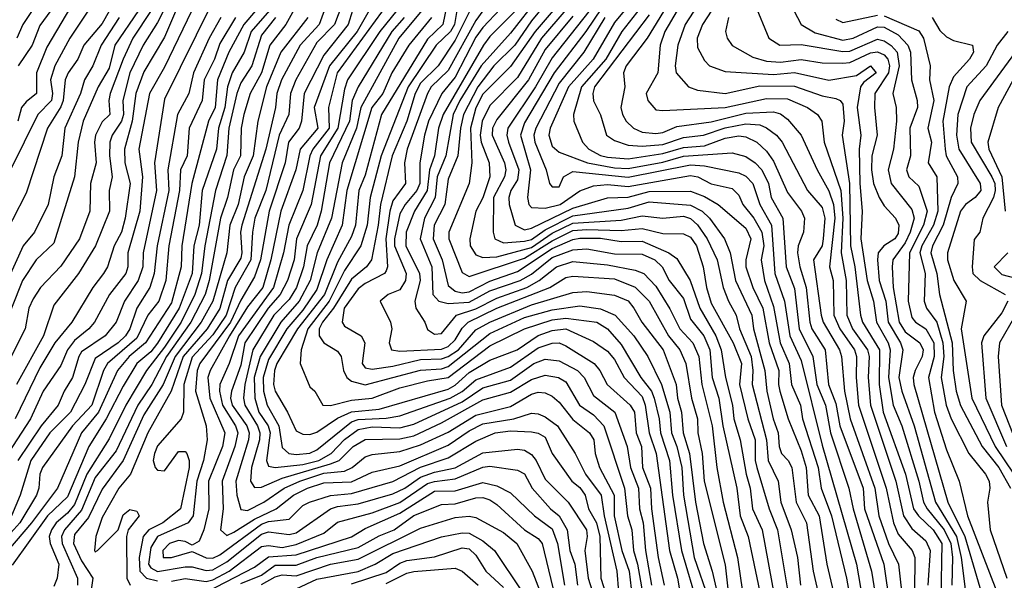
# Model space of a CAD drawing. Header units: metres. Extents: x -51132 to -49532, y -231222 to -229437.
# Tile 72 of 256: x -50848 to -50776, y -230815 to -230774. Entities that reach past the tile are written whole.
import ezdxf

# ---------------------------------------------------------------- set-up
doc = ezdxf.new("R2010")
doc.units = ezdxf.units.M
for name, color, linetype in [('CONTOUR_HALF', 8, 'Continuous'), ('CONTOUR_INDEX', 1, 'Continuous'), ('CONTOUR_INTER', 3, 'Continuous')]:
    doc.layers.add(name, color=color, linetype=linetype)

msp = doc.modelspace()

# ---------------------------------------------------------------- linework, layer by layer
at = {"layer": 'CONTOUR_HALF'}
for points, elevation in [([(-50796.08, -230769.505), (-50799.459, -230774.759), (-50800.003, -230776.259), (-50800.19, -230777.759), (-50800.128, -230778.259), (-50799.227, -230779.259), (-50798.58, -230779.512), (-50796.58, -230779.76), (-50794.08, -230779.201), (-50791.58, -230779.209), (-50789.58, -230779.921), (-50788.58, -230780.108), (-50788.274, -230780.259), (-50788.08, -230780.529), (-50787.991, -230781.759), (-50788.131, -230782.759), (-50787.603, -230786.259), (-50787.512, -230790.759), (-50787.206, -230792.259), (-50786.805, -230795.759), (-50786.65, -230796.259), (-50785.416, -230798.259), (-50785.441, -230800.759), (-50785.151, -230802.759), (-50783.543, -230807.259), (-50782.966, -230809.759), (-50782.612, -230810.259), (-50781.559, -230811.259), (-50780.93, -230812.259), (-50780.99, -230816.259)], 23.5), ([(-50841.952, -230772.759), (-50843.914, -230775.759), (-50845.008, -230777.759), (-50845.316, -230778.759), (-50845.179, -230779.759), (-50845.239, -230780.259), (-50846.233, -230781.259), (-50848.199, -230785.259)], 45.5), ([(-50836.08, -230773.32), (-50837.08, -230775.687), (-50838.58, -230778.184), (-50839.143, -230779.759), (-50839.43, -230781.759), (-50839.963, -230783.759), (-50839.941, -230784.759), (-50839.575, -230786.259), (-50839.936, -230788.759), (-50840.18, -230789.759), (-50840.728, -230790.759), (-50841.204, -230792.259), (-50841.486, -230792.759), (-50842.26, -230793.759), (-50843.774, -230796.259), (-50844.997, -230797.759), (-50846.08, -230799.566), (-50847.88, -230803.259)], 42.5), ([(-50833.665, -230773.259), (-50837.08, -230780.165), (-50837.797, -230784.759), (-50837.658, -230786.759), (-50838.625, -230791.259), (-50838.657, -230792.259), (-50838.99, -230793.259), (-50839.969, -230794.759), (-50840.58, -230796.26), (-50841.378, -230797.259), (-50843.08, -230798.42), (-50843.283, -230798.759), (-50843.718, -230800.259), (-50844.332, -230801.259), (-50844.759, -230802.259), (-50846.004, -230803.759), (-50847.685, -230806.259)], 41.5), ([(-50827.474, -230773.259), (-50828.319, -230774.759), (-50829.477, -230776.259), (-50830.077, -230778.259), (-50830.882, -230779.759), (-50831.34, -230781.259), (-50831.537, -230782.259), (-50831.604, -230784.259), (-50832.088, -230785.259), (-50832.524, -230787.259), (-50833.049, -230788.759), (-50833.848, -230793.259), (-50834.137, -230794.259), (-50835.182, -230796.259), (-50836.937, -230798.759), (-50837.986, -230800.759), (-50839.016, -230802.259), (-50840.58, -230805.569), (-50842.08, -230807.487), (-50843.08, -230809.847), (-50844.318, -230811.259), (-50844.525, -230811.759), (-50844.467, -230812.259), (-50843.373, -230814.759), (-50843.376, -230815.259)], 38.5), ([(-50825.365, -230773.259), (-50825.899, -230774.759), (-50827.27, -230776.259), (-50828.632, -230778.759), (-50828.956, -230779.759), (-50829.058, -230780.759), (-50829.767, -230783.759), (-50831.485, -230789.259), (-50831.591, -230789.759), (-50831.494, -230791.259), (-50831.58, -230791.655), (-50832.527, -230793.259), (-50833.08, -230795.284), (-50833.994, -230796.759), (-50835.723, -230798.759), (-50836.613, -230801.259), (-50838.292, -230804.259), (-50839.538, -230807.259), (-50840.375, -230808.259), (-50841.58, -230810.38), (-50842.034, -230811.759), (-50842.148, -230812.759), (-50842.08, -230812.866), (-50841.913, -230812.759), (-50840.42, -230811.259), (-50840.08, -230810.194), (-50839.58, -230809.809), (-50839.08, -230809.926), (-50838.908, -230810.259), (-50839.719, -230811.259), (-50839.832, -230811.759), (-50839.793, -230814.759), (-50839.557, -230815.259)], 37.5), ([(-50820.943, -230773.259), (-50824.598, -230778.259), (-50825.229, -230780.759), (-50825.192, -230782.259), (-50826.362, -230783.759), (-50826.591, -230784.259), (-50827.085, -230786.759), (-50828.107, -230789.259), (-50828.49, -230791.259), (-50829.217, -230793.759), (-50831.746, -230797.259), (-50832.402, -230799.259), (-50833.078, -230800.759), (-50833.113, -230801.259), (-50832.887, -230802.259), (-50831.944, -230803.759), (-50831.796, -230804.259), (-50832.01, -230805.259), (-50832.912, -230807.759), (-50832.849, -230809.759), (-50833.042, -230811.259), (-50832.58, -230811.68), (-50832.08, -230811.449), (-50830.58, -230810.49), (-50829.024, -230809.759), (-50827.754, -230808.759), (-50826.751, -230808.259), (-50825.58, -230807.885), (-50823.58, -230807.809), (-50822.08, -230807.115), (-50820.08, -230806.64), (-50816.58, -230805.141), (-50815.08, -230804.117), (-50814.08, -230803.61), (-50811.848, -230803.259), (-50810.58, -230802.85), (-50810.08, -230802.887), (-50809.58, -230803.097), (-50808.679, -230803.759), (-50807.417, -230805.759), (-50806.662, -230807.259), (-50805.54, -230808.759), (-50805.33, -230810.259), (-50804.397, -230814.259), (-50804.285, -230815.759)], 35.5), ([(-50809.523, -230773.259), (-50810.58, -230774.498), (-50811.767, -230776.259), (-50813.282, -230777.759), (-50814.453, -230779.259), (-50815.486, -230781.259), (-50815.704, -230782.259), (-50815.88, -230784.259), (-50816.58, -230785.933), (-50816.825, -230787.759), (-50817.608, -230789.259), (-50817.662, -230790.259), (-50817.019, -230791.759), (-50816.58, -230793.616), (-50816.08, -230794.017), (-50815.58, -230794.154), (-50815.08, -230794.084), (-50813.58, -230793.304), (-50811.58, -230792.596), (-50809.08, -230790.957), (-50807.58, -230790.284), (-50807.08, -230790.198), (-50805.58, -230790.204), (-50804.08, -230790.438), (-50802.58, -230790.418), (-50800.645, -230791.259), (-50800.08, -230791.673), (-50799.105, -230793.259), (-50798.415, -230795.259), (-50797.246, -230797.259), (-50796.856, -230798.259), (-50796.562, -230800.259), (-50796.04, -230802.259), (-50795.942, -230803.259), (-50795.484, -230804.759), (-50795.064, -230807.259), (-50794.778, -230808.259), (-50794.613, -230809.759), (-50793.908, -230811.259), (-50792.99, -230816.259)], 29.5), ([(-50805.976, -230773.259), (-50809.08, -230777.173), (-50810.277, -230779.259), (-50812.281, -230782.259), (-50812.348, -230782.759), (-50812.24, -230783.259), (-50811.473, -230785.259), (-50811.58, -230785.99), (-50812.058, -230786.759), (-50812.21, -230787.259), (-50812.192, -230787.759), (-50811.75, -230789.259), (-50811.08, -230789.587), (-50810.58, -230789.48), (-50807.58, -230788.029), (-50805.08, -230787.292), (-50803.58, -230787.232), (-50802.08, -230786.828), (-50799.08, -230786.799), (-50798.08, -230787.184), (-50797.078, -230787.759), (-50795.08, -230789.489), (-50794.722, -230790.259), (-50795.092, -230791.759), (-50795.076, -230792.259), (-50794.585, -230793.759), (-50793.864, -230795.259), (-50793.405, -230797.759), (-50792.694, -230799.759), (-50792.73, -230800.759), (-50792.626, -230801.259), (-50792.037, -230803.259), (-50791.08, -230805.571), (-50790.729, -230806.759), (-50790.573, -230808.759), (-50789.793, -230810.259), (-50789.223, -230813.759), (-50788.051, -230818.759)], 27.5), ([(-50802.448, -230773.259), (-50804.047, -230775.259), (-50805.207, -230777.259), (-50806.95, -230779.259), (-50807.544, -230781.259), (-50807.514, -230781.759), (-50806.889, -230783.259), (-50806.426, -230783.759), (-50805.58, -230784.233), (-50805.08, -230784.35), (-50803.58, -230784.475), (-50801.08, -230784.091), (-50799.58, -230783.643), (-50798.08, -230783.53), (-50796.58, -230782.986), (-50795.58, -230782.819), (-50795.08, -230782.876), (-50794.283, -230783.259), (-50793.58, -230783.907), (-50793.08, -230784.63), (-50792.08, -230786.909), (-50791.073, -230788.259), (-50790.854, -230788.759), (-50790.921, -230789.759), (-50791.314, -230790.759), (-50791.346, -230791.259), (-50791.185, -230792.259), (-50790.729, -230793.759), (-50790.458, -230796.259), (-50790.308, -230796.759), (-50789.362, -230798.259), (-50789.115, -230800.759), (-50788.58, -230802.138), (-50788.286, -230803.759), (-50786.619, -230808.259), (-50786.503, -230809.759), (-50785.112, -230813.759), (-50784.679, -230816.759)], 25.5), ([(-50800.58, -230773.072), (-50802.209, -230775.759), (-50803.74, -230777.759), (-50803.922, -230778.259), (-50803.827, -230779.259), (-50804.117, -230780.759), (-50803.99, -230781.259), (-50803.74, -230781.759), (-50803.21, -230782.259), (-50802.58, -230782.54), (-50801.58, -230782.649), (-50801.08, -230782.574), (-50800.08, -230782.122), (-50797.58, -230781.802), (-50795.08, -230781.162), (-50793.08, -230781.068), (-50792.58, -230781.228), (-50792.08, -230781.595), (-50791.099, -230782.759), (-50789.938, -230785.259), (-50789.08, -230786.787), (-50788.76, -230787.759), (-50788.643, -230788.759), (-50789.033, -230792.259), (-50788.779, -230793.259), (-50788.735, -230795.759), (-50788.296, -230796.759), (-50787.233, -230798.259), (-50787.099, -230798.759), (-50787.115, -230800.259), (-50786.942, -230802.259), (-50784.954, -230808.259), (-50784.414, -230810.759), (-50784.08, -230811.577), (-50783.07, -230812.759), (-50782.886, -230813.259), (-50782.89, -230815.759)], 24.5), ([(-50838.056, -230773.759), (-50839.368, -230775.759), (-50840.08, -230777.266), (-50841.001, -230779.759), (-50841.099, -230780.259), (-50841.044, -230781.259), (-50841.58, -230781.79), (-50842.057, -230782.759), (-50842.152, -230783.259), (-50842.027, -230784.759), (-50842.428, -230786.259), (-50842.486, -230788.259), (-50843.218, -230790.259), (-50844.58, -230792.219), (-50846.053, -230793.759), (-50846.58, -230794.592), (-50846.891, -230795.259), (-50847.161, -230796.759), (-50848.674, -230799.759)], 43.5), ([(-50829.504, -230773.759), (-50830.82, -230775.259), (-50831.339, -230776.759), (-50832.193, -230778.259), (-50832.535, -230779.259), (-50832.72, -230780.759), (-50833.186, -230782.259), (-50833.328, -230783.759), (-50834.354, -230786.759), (-50834.59, -230789.259), (-50834.963, -230790.759), (-50835.079, -230792.759), (-50836.017, -230795.259), (-50837.58, -230797.777), (-50838.08, -230798.414), (-50839.075, -230799.259), (-50840.08, -230800.881), (-50841.291, -230803.259), (-50842.545, -230805.259), (-50844.08, -230808.897), (-50845.529, -230810.259), (-50848.08, -230813.828)], 39.5), ([(-50845.287, -230773.759), (-50846.08, -230774.844), (-50846.641, -230776.259), (-50847.652, -230777.759)], 46.5), ([(-50823.499, -230773.759), (-50823.809, -230774.759), (-50825.58, -230776.971), (-50826.995, -230779.759), (-50827.174, -230781.759), (-50827.365, -230782.259), (-50828.128, -230783.259), (-50828.363, -230784.759), (-50829.511, -230788.259), (-50830.146, -230791.759), (-50830.58, -230792.984), (-50831.58, -230794.674), (-50832.317, -230796.259), (-50834.52, -230799.259), (-50834.716, -230799.759), (-50834.846, -230801.259), (-50834.061, -230803.759), (-50834.007, -230804.759), (-50834.273, -230806.259), (-50834.736, -230807.759), (-50835, -230810.259), (-50835.385, -230810.759), (-50837.58, -230811.762), (-50838.08, -230812.554), (-50838.235, -230813.759), (-50838.08, -230814.021), (-50837.58, -230814.27), (-50835.58, -230813.952), (-50835.08, -230813.953), (-50834.08, -230814.214), (-50833.58, -230814.151), (-50832.58, -230813.589), (-50830.08, -230811.58), (-50829.58, -230811.404), (-50828.08, -230811.607), (-50827.58, -230811.49), (-50825.08, -230809.75), (-50824.58, -230809.575), (-50823.08, -230809.381), (-50820.58, -230808.672), (-50819.719, -230808.259), (-50818.58, -230807.46), (-50817.58, -230807.107), (-50816.08, -230806.789), (-50814.08, -230805.711), (-50811.58, -230805.445), (-50811.08, -230805.52), (-50810.58, -230805.821), (-50810.237, -230806.259), (-50809.58, -230807.62), (-50807.909, -230809.259), (-50806.584, -230811.259), (-50806.536, -230811.759), (-50806.705, -230812.759), (-50806.487, -230814.759), (-50804.753, -230820.259)], 36.5), ([(-50815.973, -230773.759), (-50816.138, -230774.759), (-50816.425, -230775.259), (-50817.449, -230776.259), (-50819.475, -230779.259), (-50821.425, -230784.259), (-50822.217, -230787.259), (-50822.432, -230789.259), (-50822.901, -230790.759), (-50824.08, -230792.526), (-50825.19, -230794.759), (-50826.732, -230796.759), (-50827.221, -230798.259), (-50827.285, -230799.259), (-50826.58, -230800.931), (-50826.225, -230801.259), (-50825.649, -230802.259), (-50825.08, -230802.279), (-50823.58, -230801.906), (-50822.08, -230801.767), (-50820.08, -230801.023), (-50818.08, -230800.498), (-50816.58, -230800.274), (-50813.58, -230797.988), (-50811.08, -230796.758), (-50809.08, -230796.094), (-50808.08, -230795.97), (-50805.855, -230796.259), (-50805.08, -230796.752), (-50804.08, -230797.885), (-50802.671, -230800.259), (-50801.898, -230801.259), (-50801.712, -230801.759), (-50801.344, -230803.259), (-50801.255, -230804.259), (-50800.591, -230806.259), (-50800.372, -230808.759), (-50799.731, -230812.759), (-50798.547, -230816.759)], 32.5), ([(-50814.08, -230773.785), (-50814.58, -230774.465), (-50816.58, -230778.099), (-50817.818, -230779.259), (-50818.08, -230779.744), (-50819.552, -230783.759), (-50819.74, -230784.759), (-50819.672, -230786.259), (-50820.58, -230787.512), (-50820.805, -230788.259), (-50821.098, -230790.259), (-50820.98, -230792.259), (-50821.08, -230792.565), (-50821.184, -230792.759), (-50822.58, -230793.463), (-50823.08, -230793.852), (-50824.095, -230795.259), (-50824.244, -230796.259), (-50824.08, -230796.568), (-50822.87, -230797.259), (-50822.6, -230797.759), (-50822.796, -230799.259), (-50822.58, -230799.564), (-50822.08, -230799.66), (-50820.58, -230799.451), (-50818.58, -230798.971), (-50817.08, -230798.912), (-50816.58, -230798.759), (-50815.852, -230798.259), (-50814.58, -230796.829), (-50813.584, -230796.259), (-50810.58, -230795.021), (-50807.58, -230794.124), (-50806.58, -230794.061), (-50804.58, -230794.312), (-50803.58, -230794.734), (-50803.167, -230795.259), (-50802.593, -230796.259), (-50801.048, -230798.259), (-50800.113, -230800.759), (-50800.027, -230801.759), (-50799.722, -230802.759), (-50799.616, -230804.259), (-50799.16, -230805.759), (-50798.712, -230809.259), (-50798.137, -230812.259), (-50797.505, -230814.259), (-50796.351, -230819.259)], 31.5), ([(-50811.7, -230773.759), (-50813.58, -230775.624), (-50814.043, -230776.259), (-50816.961, -230781.259), (-50817.297, -230782.259), (-50817.585, -230784.259), (-50817.928, -230785.259), (-50818.097, -230786.759), (-50819.024, -230788.259), (-50819.612, -230789.759), (-50819.648, -230790.759), (-50818.652, -230792.759), (-50818.601, -230793.259), (-50818.992, -230794.759), (-50818.935, -230795.259), (-50818.269, -230796.259), (-50818.08, -230796.787), (-50817.58, -230797.127), (-50817.08, -230797.087), (-50815.995, -230795.759), (-50814.58, -230795.301), (-50813.08, -230794.526), (-50810.913, -230793.759), (-50810.024, -230793.259), (-50808.772, -230792.259), (-50807.58, -230791.893), (-50805.08, -230792.135), (-50803.08, -230792.501), (-50802.457, -230792.759), (-50801.58, -230793.668), (-50800.58, -230795.296), (-50799.86, -230796.759), (-50798.925, -230797.759), (-50798.488, -230798.759), (-50798.27, -230800.759), (-50797.509, -230803.759), (-50797.184, -230806.759), (-50796.732, -230809.259), (-50795.686, -230813.259), (-50795.32, -230815.759)], 30.5), ([(-50808.08, -230773.715), (-50809.855, -230775.759), (-50811.58, -230778.597), (-50813.58, -230780.622), (-50814.139, -230781.759), (-50814.276, -230782.759), (-50814.202, -230783.259), (-50813.635, -230784.759), (-50813.577, -230785.759), (-50814.08, -230787.277), (-50814.597, -230788.259), (-50815.025, -230790.259), (-50814.993, -230790.759), (-50814.58, -230791.412), (-50814.08, -230791.608), (-50813.08, -230791.555), (-50810.58, -230790.866), (-50809.08, -230789.846), (-50807.58, -230789.113), (-50804.08, -230788.89), (-50802.58, -230788.59), (-50801.08, -230788.759), (-50799.58, -230788.611), (-50799.08, -230788.781), (-50798.58, -230789.23), (-50797.885, -230790.259), (-50797.157, -230791.759), (-50796.715, -230793.759), (-50796.343, -230794.759), (-50795.789, -230795.759), (-50795.549, -230796.759), (-50794.697, -230798.759), (-50794.572, -230799.759), (-50794.635, -230800.759), (-50793.583, -230804.759), (-50793.483, -230806.259), (-50792.756, -230807.759), (-50792.548, -230809.259), (-50791.82, -230811.259), (-50791.362, -230813.259), (-50791.139, -230815.259)], 28.5), ([(-50791.62, -230773.759), (-50791.09, -230774.759), (-50790.08, -230775.355), (-50788.08, -230775.908), (-50787.331, -230775.759), (-50785.58, -230774.934), (-50785.08, -230774.96), (-50784.08, -230775.506), (-50783.37, -230776.259), (-50783.187, -230776.759), (-50783.114, -230778.759), (-50782.695, -230780.259), (-50782.69, -230780.759), (-50783.225, -230782.259), (-50783.185, -230784.259), (-50783.475, -230785.259), (-50783.306, -230785.759), (-50782.58, -230786.455), (-50781.994, -230788.259), (-50782.239, -230789.259), (-50783.25, -230791.259), (-50783.363, -230794.759), (-50783.08, -230795.924), (-50782.828, -230796.259), (-50782.074, -230796.759), (-50781.507, -230797.759), (-50781.481, -230798.759), (-50781.887, -230800.259), (-50781.457, -230802.759), (-50780.58, -230805.488), (-50779.661, -230807.759), (-50779.062, -230810.259), (-50776.951, -230815.759)], 21.5), ([(-50831.945, -230774.259), (-50833.08, -230776.14), (-50833.467, -230777.259), (-50834.211, -230778.759), (-50834.352, -230780.259), (-50835.291, -230782.259), (-50835.456, -230784.259), (-50835.918, -230785.259), (-50835.993, -230786.759), (-50836.765, -230790.759), (-50836.987, -230793.259), (-50837.484, -230794.759), (-50838.291, -230795.759), (-50839.08, -230797.415), (-50841.208, -230799.259), (-50841.496, -230799.759), (-50842.339, -230802.259), (-50843.736, -230803.759), (-50845.886, -230806.759), (-50846.087, -230807.259), (-50846.163, -230808.259), (-50846.335, -230808.759), (-50847.542, -230810.759), (-50849.08, -230812.438)], 40.5), ([(-50840.364, -230774.259), (-50841.666, -230776.259), (-50842.249, -230777.759), (-50842.865, -230778.759), (-50843.158, -230779.759), (-50844.279, -230782.259), (-50844.503, -230784.259), (-50845.068, -230785.759), (-50845.489, -230787.759), (-50846.482, -230789.759), (-50847.301, -230790.759), (-50848.58, -230793.566)], 44.5), ([(-50819.76, -230774.259), (-50820.661, -230775.259), (-50823.098, -230779.259), (-50823.519, -230780.259), (-50823.725, -230781.759), (-50825.153, -230784.759), (-50825.756, -230788.259), (-50826.051, -230789.259), (-50826.765, -230790.759), (-50827.031, -230792.259), (-50827.546, -230793.759), (-50828.08, -230794.62), (-50829.186, -230795.759), (-50830.692, -230798.259), (-50831.287, -230800.759), (-50831.366, -230801.759), (-50831.273, -230802.259), (-50830.369, -230803.759), (-50830.194, -230804.259), (-50830.221, -230804.759), (-50830.805, -230806.759), (-50830.872, -230807.759), (-50830.58, -230808.207), (-50830.08, -230808.198), (-50828.58, -230807.536), (-50825.08, -230806.505), (-50824.467, -230806.259), (-50823.449, -230805.259), (-50822.58, -230804.74), (-50820.08, -230804.691), (-50819.08, -230804.468), (-50817.08, -230803.54), (-50814.08, -230801.883), (-50812.08, -230801.336), (-50810.58, -230800.405), (-50809.58, -230800.088), (-50808.624, -230800.259), (-50808.08, -230800.579), (-50807.112, -230802.259), (-50806.08, -230802.973), (-50805.342, -230803.759), (-50803.843, -230808.259), (-50803.641, -230810.259), (-50803.321, -230811.259), (-50803.189, -230812.759), (-50802.9, -230813.759), (-50802.374, -230816.759)], 34.5), ([(-50817.787, -230774.259), (-50819.443, -230776.259), (-50820.669, -230778.259), (-50821.318, -230779.759), (-50822.098, -230780.759), (-50823.901, -230786.759), (-50824.253, -230789.259), (-50825.358, -230791.759), (-50826.08, -230793.915), (-50827.08, -230795.389), (-50828.249, -230796.759), (-50829.58, -230798.972), (-50829.963, -230800.259), (-50829.934, -230801.259), (-50829.675, -230802.259), (-50828.819, -230803.759), (-50828.58, -230805.32), (-50828.093, -230805.759), (-50827.58, -230805.835), (-50826.58, -230805.732), (-50826.08, -230805.485), (-50823.58, -230803.465), (-50823.08, -230803.289), (-50821.08, -230803.204), (-50820.08, -230803.038), (-50816.439, -230801.759), (-50815.58, -230801.269), (-50814.58, -230800.442), (-50812.08, -230799.522), (-50810.08, -230798.125), (-50809.08, -230797.795), (-50808.58, -230797.762), (-50808.08, -230797.968), (-50806.041, -230799.259), (-50805.631, -230799.759), (-50805.103, -230800.759), (-50803.434, -230802.259), (-50803.127, -230802.759), (-50802.998, -230804.259), (-50802.619, -230805.259), (-50802.543, -230806.759), (-50801.974, -230808.259), (-50801.906, -230809.759), (-50801.41, -230813.259), (-50800.974, -230815.259)], 33.5), ([(-50805.269, -230774.259), (-50806.789, -230776.759), (-50808.58, -230778.995), (-50810.255, -230782.259), (-50810.389, -230782.759), (-50810.32, -230783.259), (-50809.503, -230785.259), (-50809.261, -230786.259), (-50809.08, -230786.487), (-50808.58, -230786.48), (-50808.258, -230785.759), (-50807.58, -230785.382), (-50803.58, -230785.781), (-50799.08, -230784.902), (-50798.08, -230784.972), (-50795.58, -230785.481), (-50795.08, -230785.714), (-50794.58, -230786.253), (-50794.082, -230787.759), (-50793.237, -230789.259), (-50792.982, -230792.759), (-50792.298, -230794.759), (-50791.908, -230797.259), (-50791.08, -230799.027), (-50789.58, -230805.159), (-50787.096, -230813.759), (-50786.489, -230817.259)], 26.5), ([(-50796.331, -230774.259), (-50796.549, -230775.259), (-50796.423, -230775.759), (-50796.08, -230776.275), (-50794.58, -230777.124), (-50793.58, -230777.422), (-50792.58, -230777.487), (-50791.08, -230777.299), (-50789.58, -230777.522), (-50788.08, -230777.56), (-50787.58, -230777.505), (-50786.08, -230776.819), (-50785.58, -230776.735), (-50785.08, -230776.958), (-50784.83, -230777.259), (-50784.698, -230777.759), (-50784.787, -230778.259), (-50785.766, -230779.759), (-50785.797, -230780.759), (-50785.593, -230782.759), (-50785.972, -230784.259), (-50786.002, -230785.259), (-50785.862, -230786.259), (-50785.445, -230787.259), (-50785.08, -230787.869), (-50784.275, -230788.759), (-50784.022, -230789.259), (-50784.08, -230789.861), (-50784.331, -230790.259), (-50785.111, -230790.759), (-50785.528, -230791.259), (-50785.584, -230791.759), (-50785.442, -230793.259), (-50784.959, -230794.759), (-50784.808, -230796.259), (-50783.922, -230797.759), (-50783.753, -230798.259), (-50784.032, -230800.259), (-50783.825, -230801.259), (-50782.932, -230803.759), (-50781.371, -230809.259), (-50779.862, -230811.759), (-50779.533, -230813.259), (-50779.217, -230815.759)], 22.5), ([(-50781.634, -230774.259), (-50781.08, -230775.19), (-50780.58, -230775.665), (-50780.08, -230775.919), (-50778.705, -230776.259), (-50778.629, -230776.759), (-50778.929, -230777.259), (-50780.08, -230778.551), (-50780.392, -230779.259), (-50780.841, -230781.759), (-50780.688, -230783.759), (-50780.607, -230784.259), (-50779.803, -230785.759), (-50779.761, -230786.259), (-50780.246, -230787.259), (-50780.835, -230789.259), (-50781.593, -230790.759), (-50781.715, -230791.259), (-50781.283, -230792.759), (-50781.099, -230794.259), (-50780.19, -230797.759), (-50780.108, -230799.759), (-50779.893, -230801.259), (-50779.58, -230802.281), (-50778, -230805.259), (-50776.806, -230806.759), (-50775.974, -230808.259)], 20.5), ([(-50774.884, -230775.759), (-50778.176, -230780.259), (-50778.618, -230781.259), (-50778.854, -230782.259), (-50778.812, -230783.259), (-50777.306, -230785.759), (-50777.1, -230786.259), (-50777.067, -230786.759), (-50777.199, -230787.259), (-50777.964, -230788.759), (-50778.176, -230789.759), (-50778.58, -230790.291), (-50778.744, -230792.259), (-50778.673, -230792.759), (-50778.162, -230793.259), (-50776.36, -230794.259)], 19.5), ([(-50776.149, -230794.759), (-50776.58, -230795.593), (-50777.88, -230797.259), (-50778.047, -230797.759), (-50777.734, -230801.759), (-50776.255, -230805.259)], 19.5), ([(-50834.08, -230815.762), (-50830.58, -230813.976), (-50829.58, -230813.231), (-50827.58, -230813.079), (-50823.58, -230811.78), (-50822.58, -230811.177), (-50820.08, -230810.077), (-50817.58, -230808.482), (-50816.08, -230808.446), (-50814.08, -230807.856), (-50813.08, -230808.086), (-50812.08, -230808.592), (-50810.348, -230810.259), (-50809.08, -230811.206), (-50808.684, -230812.259), (-50808.189, -230815.259)], 37.5), ([(-50830.08, -230815.225), (-50829.08, -230814.668), (-50828.58, -230814.516), (-50827.58, -230814.591), (-50825.096, -230813.759), (-50823.08, -230813.382), (-50818.58, -230811.149), (-50816.08, -230810.379), (-50815.08, -230810.292), (-50814.58, -230810.385), (-50812.58, -230811.464), (-50811.622, -230812.259), (-50810.531, -230814.259), (-50809.954, -230815.759)], 38.5), ([(-50823.58, -230815.17), (-50821.08, -230814.363), (-50820.08, -230813.683), (-50819.58, -230813.489), (-50817.58, -230813.216), (-50815.58, -230812.575), (-50815.08, -230812.633), (-50814.58, -230813.098), (-50813.871, -230814.259), (-50812.58, -230815.438)], 39.5)]:
    msp.add_lwpolyline(points, dxfattribs=dict(at, elevation=elevation))
at = {"layer": 'CONTOUR_INDEX'}
for points, elevation in [([(-50829.662, -230772.759), (-50831.346, -230774.759), (-50832.431, -230776.759), (-50833.244, -230778.759), (-50833.428, -230780.759), (-50833.894, -230781.759), (-50835.118, -230786.259), (-50835.83, -230790.759), (-50835.87, -230792.259), (-50836.58, -230794.867), (-50838.466, -230797.759), (-50839.641, -230798.759), (-50840.484, -230799.759), (-50841.839, -230802.759), (-50843.08, -230804.27), (-50844.825, -230808.259), (-50846.694, -230810.759), (-50849.08, -230813.541)], 40), ([(-50810.08, -230772.803), (-50812.08, -230775.387), (-50814.217, -230777.759), (-50815.75, -230780.259), (-50816.221, -230781.259), (-50816.761, -230784.259), (-50817.382, -230785.759), (-50817.534, -230787.259), (-50818.302, -230788.759), (-50818.615, -230790.259), (-50817.781, -230792.259), (-50817.689, -230794.259), (-50817.262, -230794.759), (-50816.58, -230794.926), (-50815.08, -230794.833), (-50813.58, -230794.015), (-50811.395, -230793.259), (-50810.58, -230792.798), (-50809.08, -230791.6), (-50807.58, -230791.051), (-50806.58, -230790.973), (-50804.58, -230791.327), (-50802.58, -230791.349), (-50801.67, -230791.759), (-50801.119, -230792.259), (-50800.617, -230793.259), (-50799.58, -230794.566), (-50799.08, -230796.05), (-50798.124, -230797.259), (-50797.675, -230798.259), (-50797.526, -230800.259), (-50797.046, -230801.759), (-50796.744, -230803.759), (-50795.736, -230808.259), (-50795.499, -230810.259), (-50794.928, -230811.759), (-50793.448, -230818.759)], 30), ([(-50841.08, -230773.811), (-50841.58, -230774.689), (-50842.913, -230776.259), (-50843.353, -230777.259), (-50844.051, -230778.259), (-50844.268, -230778.759), (-50844.402, -230780.259), (-50844.58, -230780.717), (-50845.546, -230782.259), (-50847.08, -230786.937), (-50849.08, -230790.813)], 45), ([(-50820.286, -230773.759), (-50821.537, -230775.259), (-50823.857, -230778.759), (-50824.08, -230779.444), (-50824.565, -230782.259), (-50825.81, -230784.259), (-50826.486, -230787.759), (-50827.554, -230790.259), (-50827.726, -230791.759), (-50828.198, -230793.259), (-50828.726, -230794.259), (-50829.585, -230795.259), (-50831.285, -230797.759), (-50831.58, -230799.379), (-50832.243, -230801.259), (-50832.309, -230801.759), (-50832.199, -230802.259), (-50831.133, -230803.759), (-50830.973, -230804.259), (-50831.021, -230804.759), (-50831.934, -230807.759), (-50831.847, -230808.759), (-50831.58, -230809.794), (-50831.08, -230809.868), (-50829.909, -230809.259), (-50828.433, -230808.259), (-50827.303, -230807.759), (-50825.58, -230807.181), (-50824.08, -230807.024), (-50823.535, -230806.759), (-50822.58, -230806.003), (-50822.08, -230805.839), (-50820.08, -230805.62), (-50818.58, -230805.124), (-50816.58, -230804.205), (-50814.58, -230802.98), (-50812.08, -230802.36), (-50810.58, -230801.478), (-50810.08, -230801.328), (-50809.58, -230801.371), (-50809.08, -230801.608), (-50808.58, -230802.04), (-50807.58, -230803.302), (-50806.375, -230804.259), (-50806.069, -230804.759), (-50805.963, -230805.759), (-50805.648, -230806.759), (-50804.604, -230808.759), (-50804.585, -230810.259), (-50804.049, -230812.759), (-50803.516, -230814.259), (-50803.228, -230816.759)], 35), ([(-50802.08, -230774.066), (-50806.01, -230779.259), (-50806.144, -230779.759), (-50806.08, -230780.267), (-50805.58, -230781.28), (-50805.158, -230782.759), (-50804.58, -230783.142), (-50803.58, -230783.485), (-50802.58, -230783.558), (-50801.08, -230783.443), (-50799.58, -230782.918), (-50798.139, -230782.759), (-50796.58, -230782.241), (-50795.08, -230781.936), (-50794.08, -230782.018), (-50793.58, -230782.226), (-50792.873, -230782.759), (-50792.469, -230783.259), (-50790.638, -230786.759), (-50789.58, -230787.988), (-50789.372, -230788.759), (-50789.497, -230790.259), (-50789.58, -230790.765), (-50790.192, -230791.759), (-50789.635, -230795.759), (-50789.506, -230796.259), (-50788.319, -230798.259), (-50788.174, -230798.759), (-50787.956, -230801.259), (-50787.552, -230803.259), (-50785.777, -230808.259), (-50785.484, -230810.259), (-50784.773, -230812.259), (-50784.046, -230813.759), (-50783.724, -230816.759)], 25), ([(-50776.146, -230775.259), (-50776.921, -230776.259), (-50777.726, -230777.759), (-50779.112, -230779.259), (-50779.757, -230781.259), (-50779.868, -230782.759), (-50779.699, -230783.759), (-50778.157, -230786.259), (-50778.104, -230786.759), (-50778.521, -230787.259), (-50779.211, -230787.759), (-50779.58, -230788.248), (-50780.51, -230791.259), (-50780.515, -230791.759), (-50780.059, -230793.259), (-50779.163, -230794.759), (-50779.535, -230796.759), (-50778.748, -230801.759), (-50777.069, -230805.259), (-50775.724, -230807.259)], 20), ([(-50821.08, -230815.144), (-50819.58, -230814.392), (-50819.08, -230814.289), (-50816.08, -230814.029), (-50815.58, -230814.257), (-50814.42, -230815.259)], 40)]:
    msp.add_lwpolyline(points, dxfattribs=dict(at, elevation=elevation))
at = {"layer": 'CONTOUR_INTER'}
for points, elevation in [([(-50841.071, -230768.759), (-50845.58, -230776.39), (-50846.339, -230778.259), (-50846.332, -230779.759), (-50847.08, -230780.348), (-50847.404, -230780.759), (-50847.684, -230781.759)], 46), ([(-50834.834, -230769.259), (-50837.58, -230774.617), (-50838.629, -230776.259), (-50839.576, -230778.259), (-50840.099, -230780.259), (-50840.052, -230781.259), (-50840.182, -230781.759), (-50840.865, -230782.759), (-50841.036, -230783.259), (-50841.061, -230784.259), (-50840.875, -230785.759), (-50841.089, -230786.759), (-50841.064, -230788.259), (-50842.063, -230790.759), (-50843.297, -230792.759), (-50845.08, -230795.041), (-50845.827, -230797.259), (-50847.787, -230800.759)], 43), ([(-50803.278, -230770.259), (-50806.64, -230775.259), (-50808.929, -230778.259), (-50811.08, -230781.874), (-50811.366, -230782.759), (-50810.645, -230785.259), (-50810.857, -230787.259), (-50810.754, -230787.759), (-50810.58, -230787.981), (-50809.58, -230788.04), (-50808.497, -230787.759), (-50807.08, -230786.771), (-50806.08, -230786.407), (-50805.08, -230786.33), (-50803.58, -230786.457), (-50799.08, -230785.681), (-50798.546, -230785.759), (-50797.58, -230786.266), (-50796.08, -230786.603), (-50795.58, -230787.087), (-50795.291, -230787.759), (-50794.507, -230788.759), (-50793.936, -230789.759), (-50793.793, -230790.759), (-50793.985, -230791.759), (-50793.734, -230793.259), (-50793.08, -230795.138), (-50792.594, -230797.759), (-50791.955, -230799.259), (-50791.793, -230800.759), (-50791.145, -230802.259), (-50790.981, -230803.259), (-50789.862, -230806.759), (-50789.631, -230808.259), (-50788.901, -230810.259), (-50787.818, -230814.759), (-50786.392, -230822.759)], 27), ([(-50823.665, -230771.759), (-50824.796, -230774.759), (-50826.08, -230776.06), (-50827.602, -230778.759), (-50827.984, -230779.759), (-50828.107, -230781.259), (-50828.794, -230782.759), (-50829.774, -230786.759), (-50830.545, -230788.759), (-50830.73, -230789.759), (-50830.846, -230791.759), (-50831.971, -230793.759), (-50832.618, -230795.759), (-50833.58, -230797.185), (-50835.08, -230798.802), (-50835.696, -230800.759), (-50835.718, -230802.759), (-50835.87, -230803.259), (-50837.58, -230805.194), (-50837.814, -230805.759), (-50837.89, -230806.259), (-50837.758, -230806.759), (-50837.58, -230806.958), (-50837.08, -230807.01), (-50836.08, -230805.609), (-50835.58, -230805.604), (-50835.466, -230805.759), (-50835.294, -230806.259), (-50835.295, -230806.759), (-50835.915, -230809.759), (-50837.214, -230810.759), (-50838.226, -230811.259), (-50838.618, -230811.759), (-50838.913, -230813.259), (-50838.865, -230814.259), (-50838.393, -230814.759), (-50837.58, -230814.96)], 37), ([(-50845.656, -230772.259), (-50847.313, -230774.759), (-50847.761, -230775.759)], 47), ([(-50811.537, -230772.259), (-50814.08, -230774.984), (-50814.58, -230775.668), (-50816.08, -230778.576), (-50817.038, -230779.759), (-50818.002, -230781.759), (-50818.302, -230782.759), (-50818.641, -230784.759), (-50818.64, -230786.259), (-50818.846, -230786.759), (-50819.705, -230787.759), (-50820.08, -230788.451), (-50820.457, -230790.259), (-50820.455, -230790.759), (-50819.632, -230792.759), (-50819.66, -230793.259), (-50820.08, -230793.932), (-50820.935, -230794.259), (-50821.491, -230794.759), (-50820.744, -230796.259), (-50820.662, -230796.759), (-50820.853, -230797.759), (-50820.692, -230798.259), (-50820.08, -230798.37), (-50817.08, -230798.211), (-50816.58, -230798.014), (-50816.08, -230797.554), (-50815.58, -230796.704), (-50815.151, -230796.259), (-50813.08, -230795.258), (-50809.248, -230793.759), (-50808.08, -230793.044), (-50807.58, -230792.937), (-50804.58, -230793.14), (-50803.08, -230793.751), (-50802.065, -230794.759), (-50800.675, -230797.259), (-50799.85, -230798.259), (-50799.408, -230799.259), (-50799.013, -230801.759), (-50798.566, -230803.259), (-50798.553, -230804.259), (-50798.243, -230805.759), (-50798.1, -230807.759), (-50796.58, -230813.807), (-50796.356, -230815.759)], 31), ([(-50803.046, -230772.759), (-50804.58, -230774.616), (-50806.121, -230777.259), (-50807.902, -230779.259), (-50809.21, -230782.259), (-50809.314, -230782.759), (-50809.08, -230783.551), (-50808.58, -230783.988), (-50806.517, -230784.759), (-50804.58, -230785.129), (-50803.58, -230785.161), (-50801.08, -230784.701), (-50799.58, -230784.287), (-50796.08, -230784.045), (-50795.08, -230784.305), (-50794.408, -230784.759), (-50793.935, -230785.259), (-50793.454, -230786.259), (-50793.252, -230787.259), (-50792.42, -230788.759), (-50792.168, -230792.259), (-50791.58, -230793.829), (-50791.234, -230796.759), (-50790.24, -230798.759), (-50789.954, -230800.759), (-50789.34, -230802.259), (-50788.979, -230804.259), (-50787.635, -230808.259), (-50787.324, -230809.759), (-50785.994, -230814.259), (-50785.58, -230816.974)], 26), ([(-50822, -230773.259), (-50823.157, -230775.259), (-50825.173, -230777.759), (-50826.265, -230780.759), (-50826.008, -230782.259), (-50827.272, -230783.759), (-50827.602, -230785.259), (-50828.687, -230788.259), (-50829.389, -230791.759), (-50829.988, -230793.759), (-50831.08, -230795.157), (-50832.378, -230797.259), (-50833.784, -230799.759), (-50833.949, -230800.259), (-50833.799, -230801.759), (-50832.727, -230804.259), (-50832.904, -230805.259), (-50833.907, -230807.759), (-50833.883, -230809.759), (-50834.241, -230811.259), (-50834.58, -230812.078), (-50835.08, -230812.384), (-50835.58, -230812.112), (-50836.08, -230812.049), (-50836.723, -230812.259), (-50837.215, -230812.759), (-50837.191, -230813.259), (-50836.58, -230813.27), (-50835.08, -230812.823), (-50834.08, -230813.29), (-50833.58, -230813.317), (-50833.08, -230813.086), (-50830.08, -230810.869), (-50829.58, -230810.675), (-50828.08, -230810.508), (-50827.08, -230809.509), (-50826.606, -230809.259), (-50825.08, -230808.797), (-50823.58, -230808.651), (-50820.58, -230807.778), (-50818.58, -230806.754), (-50816.58, -230806.062), (-50814.58, -230804.872), (-50813.184, -230804.259), (-50812.08, -230804.125), (-50810.58, -230804.181), (-50810.08, -230804.283), (-50809.58, -230804.581), (-50809.067, -230805.759), (-50807.654, -230807.759), (-50807.08, -230808.21), (-50806.7, -230808.759), (-50806.454, -230809.759), (-50805.875, -230810.759), (-50805.633, -230811.759), (-50805.555, -230814.759), (-50804.11, -230819.259)], 36), ([(-50816.672, -230773.259), (-50816.978, -230774.759), (-50818.08, -230775.835), (-50821.401, -230781.259), (-50822.58, -230785.637), (-50823.035, -230786.759), (-50823.296, -230789.259), (-50823.58, -230790.075), (-50824.58, -230791.933), (-50825.528, -230794.259), (-50827.478, -230796.759), (-50828.972, -230799.259), (-50829.144, -230799.759), (-50829.198, -230800.759), (-50829.08, -230801.263), (-50828.202, -230802.759), (-50827.58, -230804.115), (-50827.08, -230804.368), (-50826.58, -230804.381), (-50826.08, -230804.216), (-50824.58, -230803.208), (-50823.58, -230802.738), (-50821.58, -230802.552), (-50816.58, -230801.101), (-50816.08, -230800.809), (-50815.08, -230799.906), (-50813.58, -230799.007), (-50811.607, -230798.259), (-50810.08, -230797.224), (-50809.08, -230796.873), (-50808.08, -230796.752), (-50806.08, -230797.654), (-50805.08, -230798.357), (-50804.58, -230798.961), (-50803.863, -230800.259), (-50802.58, -230801.627), (-50802.354, -230802.259), (-50802.059, -230804.259), (-50801.555, -230805.759), (-50800.605, -230812.759), (-50800.01, -230814.759), (-50799.85, -230815.759)], 33), ([(-50814.754, -230773.259), (-50816.08, -230775.905), (-50817.309, -230777.759), (-50818.58, -230779.014), (-50818.967, -230779.759), (-50819.587, -230781.759), (-50820.641, -230784.259), (-50821.482, -230787.759), (-50821.637, -230789.259), (-50822.119, -230791.759), (-50822.48, -230792.259), (-50823.58, -230793.157), (-50824.875, -230795.259), (-50825.66, -230796.259), (-50825.897, -230796.759), (-50825.909, -230797.259), (-50825.58, -230797.755), (-50824.58, -230798.354), (-50824.327, -230798.759), (-50824.153, -230799.759), (-50823.907, -230800.259), (-50823.58, -230800.531), (-50822.58, -230800.787), (-50818.58, -230799.725), (-50817.08, -230799.631), (-50816.58, -230799.476), (-50813.58, -230797.082), (-50811.08, -230795.921), (-50809.08, -230795.369), (-50807.08, -230795.092), (-50805.58, -230795.302), (-50804.532, -230795.759), (-50803.18, -230797.259), (-50802.171, -230798.759), (-50801.172, -230800.759), (-50800.587, -230802.759), (-50800.46, -230804.259), (-50800.069, -230805.259), (-50799.714, -230806.759), (-50799.592, -230808.759), (-50798.817, -230813.259), (-50797.776, -230816.259)], 32), ([(-50808.568, -230773.259), (-50810.312, -230775.259), (-50812.08, -230777.807), (-50814.08, -230779.809), (-50814.58, -230780.794), (-50814.966, -230782.259), (-50814.882, -230784.759), (-50815.065, -230786.259), (-50816.543, -230789.759), (-50816.54, -230790.259), (-50815.58, -230792.68), (-50815.08, -230792.958), (-50811.08, -230791.646), (-50809.08, -230790.384), (-50807.58, -230789.649), (-50806.58, -230789.564), (-50804.08, -230789.653), (-50802.58, -230789.501), (-50801.08, -230789.874), (-50799.58, -230789.89), (-50799.08, -230790.135), (-50798.657, -230790.759), (-50798.169, -230792.259), (-50797.918, -230793.759), (-50797.58, -230794.901), (-50796.002, -230797.759), (-50795.394, -230799.259), (-50795.545, -230800.759), (-50794.941, -230803.259), (-50794.411, -230804.759), (-50794.404, -230806.259), (-50794.294, -230806.759), (-50793.405, -230809.759), (-50792.808, -230811.259), (-50792.051, -230815.759)], 29), ([(-50797.218, -230773.259), (-50798.221, -230774.759), (-50798.597, -230775.759), (-50798.58, -230776.429), (-50798.08, -230777.366), (-50797.7, -230777.759), (-50796.58, -230778.168), (-50793.08, -230778.382), (-50791.58, -230778.24), (-50789.08, -230778.779), (-50787.08, -230778.444), (-50786.08, -230777.754), (-50785.664, -230778.259), (-50786.58, -230778.952), (-50786.793, -230779.259), (-50787.041, -230780.759), (-50786.767, -230782.759), (-50786.902, -230783.759), (-50786.86, -230786.259), (-50786.676, -230788.259), (-50786.784, -230790.259), (-50786.31, -230793.259), (-50785.869, -230794.759), (-50785.644, -230796.259), (-50784.794, -230797.759), (-50784.664, -230798.259), (-50784.777, -230800.259), (-50784.445, -230802.259), (-50783.819, -230803.759), (-50782.588, -230807.759), (-50782.249, -230809.259), (-50781.991, -230809.759), (-50780.754, -230811.259), (-50780.277, -230812.259), (-50780.149, -230813.259), (-50780.207, -230815.259)], 23), ([(-50794.464, -230773.259), (-50793.413, -230775.759), (-50792.634, -230776.259), (-50791.08, -230776.213), (-50788.08, -230776.723), (-50787.58, -230776.69), (-50785.58, -230775.836), (-50785.08, -230775.944), (-50784.58, -230776.27), (-50784.155, -230776.759), (-50784.012, -230777.759), (-50784.465, -230779.759), (-50784.224, -230780.759), (-50784.197, -230781.759), (-50784.413, -230783.759), (-50784.795, -230785.259), (-50784.579, -230786.259), (-50783.08, -230788.121), (-50782.927, -230788.759), (-50783.203, -230789.759), (-50783.58, -230790.526), (-50784.468, -230791.759), (-50784.521, -230792.259), (-50784.433, -230793.759), (-50784.015, -230796.259), (-50783.58, -230796.96), (-50782.509, -230797.759), (-50782.277, -230798.259), (-50782.351, -230798.759), (-50782.862, -230799.759), (-50782.987, -230800.259), (-50782.942, -230800.759), (-50780.5, -230809.259), (-50779.264, -230811.759), (-50777.932, -230816.259)], 22), ([(-50835.117, -230773.759), (-50837.08, -230777.857), (-50838.166, -230779.759), (-50838.926, -230783.759), (-50838.678, -230785.759), (-50838.854, -230788.259), (-50839.728, -230791.259), (-50839.732, -230792.259), (-50839.871, -230792.759), (-50841.045, -230794.259), (-50842.128, -230796.259), (-50842.551, -230796.759), (-50843.58, -230797.594), (-50844.1, -230798.259), (-50844.58, -230799.386), (-50845.851, -230801.259), (-50846.763, -230803.259), (-50850.37, -230808.759)], 42), ([(-50838.966, -230773.759), (-50840.662, -230776.259), (-50841.08, -230777.91), (-50841.868, -230779.259), (-50842.959, -230781.759), (-50843.33, -230783.259), (-50843.579, -230785.759), (-50845.08, -230790.572), (-50846.356, -230791.759), (-50847.334, -230793.259), (-50848.933, -230797.259)], 44), ([(-50818.503, -230773.759), (-50820.151, -230775.759), (-50822.901, -230780.759), (-50823.212, -230782.259), (-50824.239, -230784.759), (-50825.011, -230788.759), (-50826.062, -230791.259), (-50826.56, -230793.259), (-50827.343, -230794.759), (-50828.688, -230796.259), (-50830.172, -230798.759), (-50830.599, -230800.259), (-50830.568, -230801.759), (-50830.256, -230802.759), (-50829.595, -230803.759), (-50829.46, -230804.259), (-50829.717, -230806.259), (-50829.58, -230806.667), (-50829.08, -230806.771), (-50827.08, -230806.561), (-50825.934, -230806.259), (-50825.041, -230805.759), (-50824.08, -230804.753), (-50823.08, -230804.019), (-50822.08, -230803.835), (-50820.08, -230803.904), (-50819.08, -230803.633), (-50815.58, -230802.013), (-50814.08, -230801.023), (-50812.08, -230800.458), (-50810.402, -230799.259), (-50809.58, -230798.952), (-50808.58, -230799.06), (-50807.253, -230799.759), (-50806.775, -230800.259), (-50806.08, -230801.575), (-50804.555, -230802.759), (-50803.653, -230805.259), (-50803.428, -230806.759), (-50802.828, -230808.259), (-50802.77, -230809.759), (-50802.498, -230810.759), (-50802.343, -230812.759), (-50801.888, -230815.259)], 34), ([(-50807.58, -230774.162), (-50809.58, -230776.568), (-50810.78, -230778.759), (-50813.08, -230781.637), (-50813.396, -230782.259), (-50813.411, -230782.759), (-50812.522, -230784.759), (-50812.417, -230785.259), (-50812.529, -230785.759), (-50813.308, -230787.259), (-50813.327, -230789.759), (-50813.208, -230790.259), (-50812.58, -230790.534), (-50811.08, -230790.428), (-50810.58, -230790.287), (-50809.58, -230789.597), (-50807.58, -230788.598), (-50803.58, -230788.027), (-50802.08, -230787.57), (-50799.08, -230787.813), (-50798.229, -230788.259), (-50797.72, -230788.759), (-50796.615, -230790.259), (-50796.216, -230791.259), (-50795.839, -230793.259), (-50794.651, -230795.759), (-50794.532, -230796.759), (-50793.709, -230799.759), (-50793.56, -230801.259), (-50793.116, -230803.259), (-50792.758, -230804.259), (-50792.68, -230805.259), (-50792.513, -230805.759), (-50792.022, -230806.259), (-50791.762, -230806.759), (-50791.454, -230809.259), (-50790.693, -230810.759), (-50790.231, -230814.259), (-50789.76, -230816.259)], 28), ([(-50800.046, -230773.759), (-50800.94, -230775.259), (-50801.278, -230776.259), (-50801.446, -230778.259), (-50802.282, -230779.759), (-50802.176, -230780.259), (-50801.58, -230780.919), (-50801.08, -230780.982), (-50796.58, -230780.755), (-50793.58, -230780.115), (-50792.08, -230780.132), (-50790.641, -230780.759), (-50789.906, -230781.259), (-50789.6, -230781.759), (-50789.437, -230783.259), (-50788.227, -230786.759), (-50788.083, -230788.759), (-50788.201, -230791.259), (-50787.84, -230793.259), (-50787.799, -230795.759), (-50787.375, -230796.759), (-50786.289, -230798.259), (-50786.178, -230798.759), (-50786.235, -230800.259), (-50786.081, -230802.259), (-50784.256, -230807.759), (-50783.695, -230810.259), (-50783.08, -230811.163), (-50782.08, -230812.057), (-50781.774, -230812.759), (-50781.939, -230815.259)], 24), ([(-50788.58, -230774.386), (-50788.08, -230774.62), (-50785.58, -230774.096)], 21), ([(-50785.08, -230774.139), (-50782.58, -230775.21), (-50782.243, -230775.759), (-50781.766, -230777.759), (-50781.817, -230778.759), (-50781.496, -230780.259), (-50781.939, -230782.259), (-50781.662, -230783.259), (-50781.9, -230784.759), (-50781.28, -230785.759), (-50781.213, -230788.259), (-50781.532, -230789.259), (-50782.379, -230790.759), (-50782.523, -230791.259), (-50782.118, -230792.759), (-50782.206, -230794.759), (-50782.022, -230795.259), (-50781.295, -230796.259), (-50780.842, -230797.759), (-50780.789, -230798.759), (-50780.965, -230800.259), (-50780.623, -230802.259), (-50780.25, -230803.259), (-50778.983, -230805.759), (-50777.766, -230807.259), (-50777.507, -230807.759), (-50777.454, -230808.259), (-50777.63, -230809.259), (-50777.436, -230811.259), (-50776.229, -230814.759)], 21), ([(-50833.021, -230774.259), (-50833.858, -230775.759), (-50834.988, -230778.259), (-50835.325, -230779.759), (-50836.141, -230781.259), (-50836.844, -230785.259), (-50836.779, -230786.759), (-50837.612, -230790.759), (-50837.831, -230792.759), (-50838.135, -230793.759), (-50839.09, -230795.259), (-50839.594, -230796.759), (-50839.893, -230797.259), (-50840.431, -230797.759), (-50842.08, -230798.888), (-50842.837, -230800.759), (-50843.88, -230802.759), (-50845.372, -230804.259), (-50846.728, -230806.259), (-50847.506, -230808.759), (-50848.143, -230810.259)], 41), ([(-50829.053, -230774.259), (-50830.08, -230775.526), (-50830.766, -230777.759), (-50831.58, -230778.988), (-50831.863, -230779.759), (-50832.446, -230782.259), (-50832.58, -230784.235), (-50833.395, -230786.759), (-50834.176, -230790.759), (-50834.412, -230792.759), (-50834.881, -230794.259), (-50835.873, -230796.259), (-50837.08, -230798.082), (-50838.389, -230799.759), (-50839.874, -230802.259), (-50841.08, -230804.692), (-50842.7, -230807.259), (-50843.58, -230809.43), (-50844.08, -230810.057), (-50844.912, -230810.759), (-50845.243, -230811.259), (-50845.407, -230811.759), (-50845.346, -230812.259), (-50844.719, -230813.759), (-50844.841, -230814.759), (-50845.08, -230815.353)], 39), ([(-50826.739, -230774.259), (-50828.683, -230776.759), (-50829.707, -230779.259), (-50830.332, -230781.759), (-50830.677, -230784.259), (-50831.327, -230785.759), (-50831.76, -230787.759), (-50832.369, -230789.259), (-50832.582, -230791.259), (-50833.583, -230794.759), (-50834.441, -230796.259), (-50836.314, -230798.759), (-50837.168, -230800.759), (-50838.58, -230802.955), (-50840.08, -230806.27), (-50841.58, -230808.342), (-50842.58, -230810.389), (-50843.58, -230811.61), (-50843.653, -230812.259), (-50843.08, -230813.515), (-50842.258, -230814.759), (-50842.479, -230816.259)], 38), ([(-50775.76, -230778.759), (-50776.844, -230780.759), (-50777.599, -230783.259), (-50777.534, -230783.759), (-50776.579, -230785.759), (-50776.359, -230788.259)], 19), ([(-50776.149, -230791.259), (-50777.149, -230792.259), (-50776.58, -230792.83), (-50775.58, -230793.089)], 19), ([(-50775.319, -230795.259), (-50776.754, -230797.759), (-50776.852, -230798.759), (-50776.621, -230802.259), (-50775.231, -230805.759)], 19), ([(-50836.58, -230814.989), (-50835.58, -230814.781), (-50834.08, -230815.004), (-50833.58, -230814.886), (-50832.405, -230814.259), (-50830.08, -230812.472), (-50829.58, -230812.394), (-50828.58, -230812.542), (-50827.58, -230812.322), (-50825.58, -230811.5), (-50824.58, -230810.727), (-50822.08, -230810.035), (-50820.08, -230809.286), (-50818.08, -230807.934), (-50817.58, -230807.766), (-50816.08, -230807.59), (-50814.08, -230806.741), (-50813.58, -230806.681), (-50811.58, -230806.953), (-50811.08, -230807.225), (-50810.521, -230808.259), (-50809.198, -230809.759), (-50808.58, -230810.266), (-50808, -230811.259), (-50807.8, -230812.759), (-50807.427, -230813.759), (-50807.257, -230815.259)], 37), ([(-50831.58, -230815.148), (-50830.08, -230814.551), (-50829.08, -230813.821), (-50827.58, -230813.822), (-50826.08, -230813.277), (-50823.08, -230812.537), (-50821.58, -230811.706), (-50820.482, -230811.259), (-50819.08, -230810.234), (-50817.08, -230809.442), (-50816.08, -230809.401), (-50814.58, -230808.954), (-50814.08, -230808.94), (-50813.58, -230809.103), (-50813.08, -230809.432), (-50811.08, -230811.276), (-50810.08, -230811.9), (-50809.794, -230812.259), (-50808.719, -230816.759)], 38), ([(-50827.58, -230815.53), (-50826.08, -230814.828), (-50823.08, -230814.279), (-50821.864, -230813.759), (-50820.58, -230812.987), (-50817.08, -230811.763), (-50815.58, -230811.477), (-50815.08, -230811.52), (-50814.08, -230812.064), (-50813.251, -230812.759), (-50811.248, -230815.759)], 39)]:
    msp.add_lwpolyline(points, dxfattribs=dict(at, elevation=elevation))

doc.saveas('drawing.dxf')
